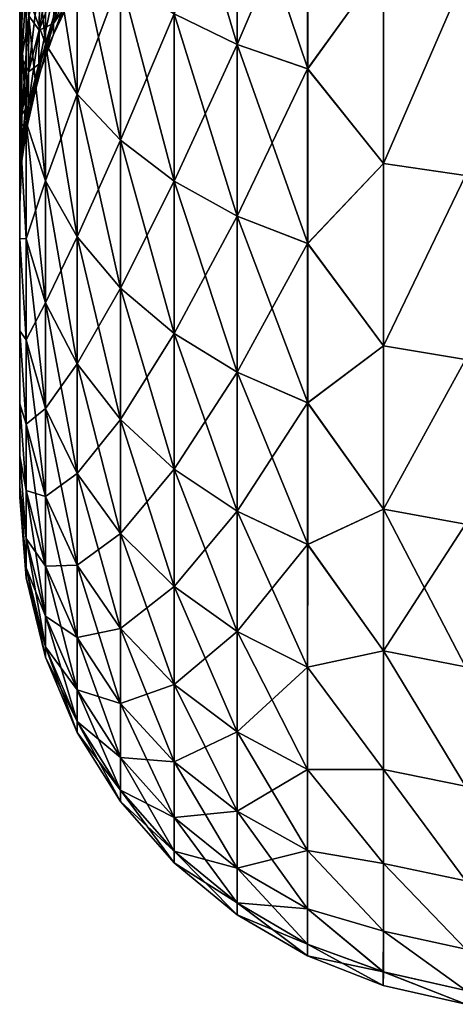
# Model space of a CAD drawing. Header units: metres. Extents: x -2 to 78, y -85 to 85.
# Tile 21 of 256: x 13.05 to 13.247, y -70.99 to -70.545. Entities that reach past the tile are written whole.
import ezdxf

# ---------------------------------------------------------------- set-up
doc = ezdxf.new("R2010")
doc.units = ezdxf.units.M
doc.layers.add('solid_20004802', color=7, linetype='CONTINUOUS')

msp = doc.modelspace()

# ---------------------------------------------------------------- linework, layer by layer
at = {"layer": 'solid_20004802'}
for points in [[(13.148272, -70.556099, -2.766938), (13.119846, -70.542297, -2.747949), (13.119833, -70.460693, -2.800955)], [(13.148258, -70.472458, -2.821274), (13.148272, -70.556099, -2.766938), (13.119833, -70.460693, -2.800955)], [(13.06164, -70.555824, -2.617698), (13.052911, -70.53186, -2.591032), (13.052909, -70.466614, -2.643816)], [(13.061635, -70.487701, -2.672824), (13.06164, -70.555824, -2.617698), (13.052909, -70.466614, -2.643816)], [(13.119838, -70.54229, 2.747942), (13.14826, -70.556091, 2.766931), (13.148247, -70.472458, 2.821267)], [(13.148247, -70.472458, 2.821267), (13.14826, -70.556091, 2.766931), (13.180093, -70.481789, 2.837395)], [(13.148258, -70.472458, -2.821274), (13.180108, -70.481796, -2.837402), (13.18012, -70.567047, -2.782009)], [(13.148258, -70.472458, -2.821274), (13.18012, -70.567047, -2.782009), (13.148272, -70.556099, -2.766938)], [(13.14826, -70.556091, 2.766931), (13.180104, -70.567039, 2.782003), (13.180093, -70.481789, 2.837395)], [(13.180093, -70.481789, 2.837395), (13.180104, -70.567039, 2.782003), (13.214355, -70.519615, 2.830092)], [(13.18012, -70.567047, -2.782009), (13.180108, -70.481796, -2.837402), (13.214343, -70.519585, -2.830107)], [(13.052911, -70.53186, 2.59103), (13.061638, -70.555824, 2.617694), (13.061634, -70.487694, 2.67282)], [(13.061634, -70.487694, 2.67282), (13.061638, -70.555824, 2.617694), (13.075978, -70.50766, 2.700294)], [(13.075988, -70.578522, -2.642955), (13.06164, -70.555824, -2.617698), (13.061635, -70.487701, -2.672824)], [(13.075982, -70.507668, -2.700299), (13.075988, -70.578522, -2.642955), (13.061635, -70.487701, -2.672824)], [(13.066129, -70.506561, -0.67856), (13.059127, -70.524582, -0.684439), (13.05884, -70.549652, -0.595426)], [(13.065625, -70.53138, -0.591476), (13.066129, -70.506561, -0.67856), (13.05884, -70.549652, -0.595426)], [(13.05425, -70.508759, -0.778436), (13.051064, -70.527458, -0.786636), (13.051021, -70.562202, -0.69671)], [(13.054071, -70.543198, -0.69051), (13.05425, -70.508759, -0.778436), (13.051021, -70.562202, -0.69671)], [(13.061638, -70.555824, 2.617694), (13.075984, -70.578522, 2.64295), (13.075978, -70.50766, 2.700294)], [(13.075978, -70.50766, 2.700294), (13.075984, -70.578522, 2.64295), (13.095541, -70.526016, 2.725544)], [(13.095553, -70.599388, -2.666167), (13.075988, -70.578522, -2.642955), (13.075982, -70.507668, -2.700299)], [(13.095547, -70.526016, -2.725551), (13.095553, -70.599388, -2.666167), (13.075982, -70.507668, -2.700299)], [(13.074234, -70.513863, -0.587688), (13.065625, -70.53138, -0.591476), (13.065329, -70.546577, -0.502286)], [(13.073778, -70.528885, -0.500381), (13.074234, -70.513863, -0.587688), (13.065329, -70.546577, -0.502286)], [(13.180104, -70.567039, 2.782003), (13.214358, -70.609871, 2.766082), (13.214355, -70.519615, 2.830092)], [(13.18012, -70.567047, -2.782009), (13.214343, -70.519585, -2.830107), (13.214342, -70.609848, -2.766092)], [(13.214342, -70.609848, -2.766092), (13.214343, -70.519585, -2.830107), (13.251466, -70.524361, -2.837182)], [(13.214355, -70.519615, 2.830092), (13.214358, -70.609871, 2.766082), (13.251467, -70.524361, 2.837182)], [(13.059127, -70.524582, -0.684439), (13.054071, -70.543198, -0.69051), (13.053944, -70.568504, -0.5995)], [(13.05884, -70.549652, -0.595426), (13.059127, -70.524582, -0.684439), (13.053944, -70.568504, -0.5995)], [(13.054071, -70.543198, 0.69051), (13.059126, -70.52459, 0.68444), (13.058839, -70.54966, 0.595426)], [(13.058839, -70.54966, 0.595426), (13.059126, -70.52459, 0.68444), (13.065623, -70.531387, 0.591476)], [(13.214342, -70.609848, -2.766092), (13.251466, -70.524361, -2.837182), (13.251463, -70.615265, -2.77268)], [(13.214358, -70.609871, 2.766082), (13.251463, -70.615265, 2.77268), (13.251467, -70.524361, 2.837182)], [(13.051064, -70.527458, -0.786636), (13.05, -70.531281, -0.827715), (13.05, -70.567123, -0.743488)], [(13.051021, -70.562202, -0.69671), (13.051064, -70.527458, -0.786636), (13.05, -70.567123, -0.743488)], [(13.051064, -70.527458, 0.786636), (13.05, -70.567261, 0.743092), (13.05, -70.531212, 0.827853)], [(13.051064, -70.527458, 0.786636), (13.051021, -70.562202, 0.69671), (13.05, -70.567261, 0.743092)], [(13.054071, -70.543198, 0.69051), (13.051021, -70.562202, 0.69671), (13.051064, -70.527458, 0.786636)], [(13.073778, -70.528885, -0.500381), (13.065329, -70.546577, -0.502286), (13.065251, -70.551659, -0.41195)], [(13.073778, -70.528885, -0.500381), (13.065251, -70.551659, -0.41195), (13.073663, -70.53389, -0.41195)], [(13.065327, -70.546577, 0.502286), (13.073776, -70.528885, 0.500381), (13.071806, -70.537445, 0.41195)], [(13.065327, -70.546577, 0.502286), (13.065623, -70.531387, 0.591476), (13.073776, -70.528885, 0.500381)], [(13.075984, -70.578522, 2.64295), (13.095548, -70.59938, 2.666161), (13.095541, -70.526016, 2.725544)], [(13.095541, -70.526016, 2.725544), (13.095548, -70.59938, 2.666161), (13.119838, -70.54229, 2.747942)], [(13.119854, -70.617889, -2.686755), (13.095553, -70.599388, -2.666167), (13.095547, -70.526016, -2.725551)], [(13.119846, -70.542297, -2.747949), (13.119854, -70.617889, -2.686755), (13.095547, -70.526016, -2.725551)], [(13.05, -70.567261, 0.743092), (13.05, -70.536293, 2.536669), (13.05, -70.531212, 0.827853)], [(13.05, -70.531281, -0.827715), (13.05, -70.536293, -2.536668), (13.05, -70.567123, -0.743488)], [(13.052911, -70.53186, -2.591032), (13.05291, -70.591148, -2.531722), (13.05, -70.536293, -2.536668)], [(13.05, -70.536293, 2.536669), (13.052909, -70.591148, 2.53172), (13.052911, -70.53186, 2.59103)], [(13.052911, -70.53186, 2.59103), (13.052909, -70.591148, 2.53172), (13.061638, -70.555824, 2.617694)], [(13.061637, -70.617752, -2.555751), (13.05291, -70.591148, -2.531722), (13.052911, -70.53186, -2.591032)], [(13.06164, -70.555824, -2.617698), (13.061637, -70.617752, -2.555751), (13.052911, -70.53186, -2.591032)], [(13.065625, -70.53138, -0.591476), (13.05884, -70.549652, -0.595426), (13.05867, -70.56501, -0.50427)], [(13.065329, -70.546577, -0.502286), (13.065625, -70.53138, -0.591476), (13.05867, -70.56501, -0.50427)], [(13.058839, -70.54966, 0.595426), (13.065623, -70.531387, 0.591476), (13.065327, -70.546577, 0.502286)], [(13.071806, -70.537445, 0.41195), (13.073663, -70.53389, -0.41195), (13.065251, -70.551659, -0.41195)], [(13.05291, -70.591148, -2.531722), (13.05, -70.593628, -2.472528), (13.05, -70.536293, -2.536668)], [(13.05, -70.567123, -0.743488), (13.05, -70.536293, -2.536668), (13.05, -70.593628, -2.472528)], [(13.05, -70.536293, 2.536669), (13.05, -70.593628, 2.472529), (13.052909, -70.591148, 2.53172)], [(13.05, -70.567261, 0.743092), (13.05, -70.593628, 2.472529), (13.05, -70.536293, 2.536669)], [(13.06525, -70.551659, 0.41195), (13.071806, -70.537445, 0.41195), (13.065251, -70.551659, -0.41195)], [(13.06525, -70.551659, 0.41195), (13.065327, -70.546577, 0.502286), (13.071806, -70.537445, 0.41195)], [(13.095548, -70.59938, 2.666161), (13.119845, -70.617882, 2.686749), (13.119838, -70.54229, 2.747942)], [(13.119838, -70.54229, 2.747942), (13.119845, -70.617882, 2.686749), (13.14826, -70.556091, 2.766931)], [(13.14828, -70.633575, -2.70421), (13.119854, -70.617889, -2.686755), (13.119846, -70.542297, -2.747949)], [(13.148272, -70.556099, -2.766938), (13.14828, -70.633575, -2.70421), (13.119846, -70.542297, -2.747949)], [(13.054071, -70.543198, -0.69051), (13.051021, -70.562202, -0.69671), (13.050988, -70.587738, -0.603658)], [(13.053944, -70.568504, -0.5995), (13.054071, -70.543198, -0.69051), (13.050988, -70.587738, -0.603658)], [(13.053943, -70.568504, 0.5995), (13.051021, -70.562202, 0.69671), (13.054071, -70.543198, 0.69051)], [(13.053943, -70.568504, 0.5995), (13.054071, -70.543198, 0.69051), (13.058839, -70.54966, 0.595426)], [(13.065329, -70.546577, -0.502286), (13.05867, -70.56501, -0.50427), (13.059784, -70.566475, -0.41195)], [(13.05867, -70.56501, 0.50427), (13.065327, -70.546577, 0.502286), (13.06525, -70.551659, 0.41195)], [(13.05867, -70.56501, 0.50427), (13.058839, -70.54966, 0.595426), (13.065327, -70.546577, 0.502286)], [(13.065251, -70.551659, -0.41195), (13.065329, -70.546577, -0.502286), (13.059784, -70.566475, -0.41195)], [(13.05884, -70.549652, -0.595426), (13.053944, -70.568504, -0.5995), (13.053866, -70.584007, -0.506316)], [(13.05867, -70.56501, -0.50427), (13.05884, -70.549652, -0.595426), (13.053866, -70.584007, -0.506316)], [(13.053943, -70.568504, 0.5995), (13.058839, -70.54966, 0.595426), (13.05867, -70.56501, 0.50427)], [(13.058623, -70.570168, 0.41195), (13.06525, -70.551659, 0.41195), (13.059784, -70.566475, -0.41195)], [(13.05867, -70.56501, 0.50427), (13.06525, -70.551659, 0.41195), (13.058623, -70.570168, 0.41195)], [(13.06525, -70.551659, 0.41195), (13.065251, -70.551659, -0.41195), (13.059784, -70.566475, -0.41195)], [(13.052909, -70.591148, 2.53172), (13.061636, -70.617752, 2.555748), (13.061638, -70.555824, 2.617694)], [(13.061638, -70.555824, 2.617694), (13.061636, -70.617752, 2.555748), (13.075984, -70.578522, 2.64295)], [(13.075985, -70.642952, -2.578509), (13.061637, -70.617752, -2.555751), (13.06164, -70.555824, -2.617698)], [(13.075988, -70.578522, -2.642955), (13.075985, -70.642952, -2.578509), (13.06164, -70.555824, -2.617698)], [(13.119845, -70.617882, 2.686749), (13.148268, -70.633568, 2.704203), (13.14826, -70.556091, 2.766931)], [(13.14826, -70.556091, 2.766931), (13.148268, -70.633568, 2.704203), (13.180104, -70.567039, 2.782003)], [(13.148272, -70.556099, -2.766938), (13.18012, -70.567047, -2.782009), (13.180127, -70.646027, -2.718062)], [(13.148272, -70.556099, -2.766938), (13.180127, -70.646027, -2.718062), (13.14828, -70.633575, -2.70421)], [(13.051021, -70.562202, -0.69671), (13.05, -70.567123, -0.743488), (13.05, -70.59446, -0.659559)], [(13.050988, -70.587738, -0.603658), (13.051021, -70.562202, -0.69671), (13.05, -70.59446, -0.659559)], [(13.051021, -70.562202, 0.69671), (13.05, -70.594658, 0.658867), (13.05, -70.567261, 0.743092)], [(13.051021, -70.562202, 0.69671), (13.050988, -70.587738, 0.603658), (13.05, -70.594658, 0.658867)], [(13.053943, -70.568504, 0.5995), (13.050988, -70.587738, 0.603658), (13.051021, -70.562202, 0.69671)], [(13.05867, -70.56501, -0.50427), (13.053866, -70.584007, -0.506316), (13.053845, -70.589233, -0.41195)], [(13.05867, -70.56501, -0.50427), (13.053845, -70.589233, -0.41195), (13.059784, -70.566475, -0.41195)], [(13.053866, -70.584015, 0.506316), (13.05867, -70.56501, 0.50427), (13.058623, -70.570168, 0.41195)], [(13.053866, -70.584015, 0.506316), (13.053943, -70.568504, 0.5995), (13.05867, -70.56501, 0.50427)], [(13.05, -70.567123, -0.743488), (13.05, -70.593628, -2.472528), (13.05, -70.59446, -0.659559)], [(13.05, -70.594658, 0.658867), (13.05, -70.593628, 2.472529), (13.05, -70.567261, 0.743092)], [(13.053944, -70.568504, -0.5995), (13.050988, -70.587738, -0.603658), (13.050968, -70.603394, -0.508403)], [(13.053866, -70.584007, -0.506316), (13.053944, -70.568504, -0.5995), (13.050968, -70.603394, -0.508403)], [(13.053866, -70.584015, 0.506316), (13.050988, -70.587738, 0.603658), (13.053943, -70.568504, 0.5995)], [(13.058623, -70.570168, 0.41195), (13.059784, -70.566475, -0.41195), (13.053845, -70.589233, -0.41195)], [(13.148268, -70.633568, 2.704203), (13.180112, -70.646019, 2.718056), (13.180104, -70.567039, 2.782003)], [(13.180104, -70.567039, 2.782003), (13.180112, -70.646019, 2.718056), (13.214358, -70.609871, 2.766082)], [(13.180127, -70.646027, -2.718062), (13.18012, -70.567047, -2.782009), (13.214342, -70.609848, -2.766092)], [(13.052458, -70.597008, 0.41195), (13.058623, -70.570168, 0.41195), (13.053845, -70.589233, -0.41195)], [(13.053866, -70.584015, 0.506316), (13.058623, -70.570168, 0.41195), (13.052458, -70.597008, 0.41195)], [(13.061636, -70.617752, 2.555748), (13.075981, -70.642944, 2.578505), (13.075984, -70.578522, 2.64295)], [(13.075984, -70.578522, 2.64295), (13.075981, -70.642944, 2.578505), (13.095548, -70.59938, 2.666161)], [(13.095551, -70.666107, -2.599426), (13.075985, -70.642952, -2.578509), (13.075988, -70.578522, -2.642955)], [(13.095553, -70.599388, -2.666167), (13.095551, -70.666107, -2.599426), (13.075988, -70.578522, -2.642955)], [(13.053866, -70.584007, -0.506316), (13.050968, -70.603394, -0.508403), (13.050961, -70.608673, -0.41195)], [(13.053866, -70.584007, -0.506316), (13.050961, -70.608673, -0.41195), (13.053845, -70.589233, -0.41195)], [(13.053866, -70.584015, 0.506316), (13.050968, -70.603394, 0.508403), (13.050988, -70.587738, 0.603658)], [(13.053866, -70.584015, 0.506316), (13.052458, -70.597008, 0.41195), (13.050968, -70.603394, 0.508403)], [(13.050988, -70.587738, -0.603658), (13.05, -70.59446, -0.659559), (13.05, -70.613426, -0.576044)], [(13.050968, -70.603394, -0.508403), (13.050988, -70.587738, -0.603658), (13.05, -70.613426, -0.576044)], [(13.050988, -70.587738, 0.603658), (13.05, -70.613548, 0.575306), (13.05, -70.594658, 0.658867)], [(13.050988, -70.587738, 0.603658), (13.050968, -70.603394, 0.508403), (13.05, -70.613548, 0.575306)], [(13.05291, -70.591148, -2.531722), (13.052905, -70.64386, -2.46652), (13.05, -70.593628, -2.472528)], [(13.05, -70.593628, 2.472529), (13.052905, -70.64386, 2.466519), (13.052909, -70.591148, 2.53172)], [(13.052458, -70.597008, 0.41195), (13.053845, -70.589233, -0.41195), (13.050961, -70.608673, -0.41195)], [(13.061628, -70.672829, -2.487641), (13.052905, -70.64386, -2.46652), (13.05291, -70.591148, -2.531722)], [(13.052909, -70.591148, 2.53172), (13.052905, -70.64386, 2.466519), (13.061636, -70.617752, 2.555748)], [(13.061637, -70.617752, -2.555751), (13.061628, -70.672829, -2.487641), (13.05291, -70.591148, -2.531722)], [(13.052905, -70.64386, -2.46652), (13.05, -70.643669, -2.401901), (13.05, -70.593628, -2.472528)], [(13.05, -70.59446, -0.659559), (13.05, -70.593628, -2.472528), (13.05, -70.643669, -2.401901)], [(13.05, -70.593628, 2.472529), (13.05, -70.643669, 2.401902), (13.052905, -70.64386, 2.466519)], [(13.05, -70.628258, 0.41195), (13.05, -70.643669, 2.401902), (13.05, -70.593628, 2.472529)], [(13.05, -70.613548, 0.575306), (13.05, -70.593628, 2.472529), (13.05, -70.594658, 0.658867)], [(13.05, -70.624802, 0.493036), (13.05, -70.593628, 2.472529), (13.05, -70.613548, 0.575306)], [(13.05, -70.628258, 0.41195), (13.05, -70.593628, 2.472529), (13.05, -70.624802, 0.493036)], [(13.05, -70.59446, -0.659559), (13.05, -70.643669, -2.401901), (13.05, -70.613426, -0.576044)], [(13.052458, -70.597008, 0.41195), (13.050961, -70.608673, -0.41195), (13.050961, -70.608673, 0.41195)], [(13.052458, -70.597008, 0.41195), (13.050961, -70.608673, 0.41195), (13.050968, -70.603394, 0.508403)], [(13.075981, -70.642944, 2.578505), (13.095545, -70.6661, 2.599421), (13.095548, -70.59938, 2.666161)], [(13.095548, -70.59938, 2.666161), (13.095545, -70.6661, 2.599421), (13.119845, -70.617882, 2.686749)], [(13.119851, -70.686646, -2.617978), (13.095551, -70.666107, -2.599426), (13.095553, -70.599388, -2.666167)], [(13.119854, -70.617889, -2.686755), (13.119851, -70.686646, -2.617978), (13.095553, -70.599388, -2.666167)], [(13.050968, -70.603394, -0.508403), (13.05, -70.624725, -0.493541), (13.05, -70.628258, -0.41195)], [(13.050961, -70.608673, -0.41195), (13.050968, -70.603394, -0.508403), (13.05, -70.628258, -0.41195)], [(13.050968, -70.603394, -0.508403), (13.05, -70.613426, -0.576044), (13.05, -70.624725, -0.493541)], [(13.050968, -70.603394, 0.508403), (13.05, -70.624802, 0.493036), (13.05, -70.613548, 0.575306)], [(13.050968, -70.603394, 0.508403), (13.050961, -70.608673, 0.41195), (13.05, -70.624802, 0.493036)], [(13.050961, -70.608673, 0.41195), (13.050961, -70.608673, -0.41195), (13.05, -70.628258, -0.41195)], [(13.050961, -70.608673, 0.41195), (13.05, -70.628258, -0.41195), (13.05, -70.628258, 0.41195)], [(13.050961, -70.608673, 0.41195), (13.05, -70.628258, 0.41195), (13.05, -70.624802, 0.493036)], [(13.05, -70.613426, -0.576044), (13.05, -70.643669, -2.401901), (13.05, -70.624725, -0.493541)], [(13.180112, -70.646019, 2.718056), (13.214362, -70.692268, 2.692465), (13.214358, -70.609871, 2.766082)], [(13.180127, -70.646027, -2.718062), (13.214342, -70.609848, -2.766092), (13.214345, -70.692253, -2.692471)], [(13.214345, -70.692253, -2.692471), (13.214342, -70.609848, -2.766092), (13.251463, -70.615265, -2.77268)], [(13.214358, -70.609871, 2.766082), (13.214362, -70.692268, 2.692465), (13.251463, -70.615265, 2.77268)], [(13.052905, -70.64386, 2.466519), (13.061627, -70.672821, 2.487638), (13.061636, -70.617752, 2.555748)], [(13.061636, -70.617752, 2.555748), (13.061627, -70.672821, 2.487638), (13.075981, -70.642944, 2.578505)], [(13.075973, -70.700264, -2.507646), (13.061628, -70.672829, -2.487641), (13.061637, -70.617752, -2.555751)], [(13.075985, -70.642952, -2.578509), (13.075973, -70.700264, -2.507646), (13.061637, -70.617752, -2.555751)], [(13.095545, -70.6661, 2.599421), (13.119843, -70.686638, 2.617972), (13.119845, -70.617882, 2.686749)], [(13.119845, -70.617882, 2.686749), (13.119843, -70.686638, 2.617972), (13.148268, -70.633568, 2.704203)], [(13.148278, -70.704063, -2.633705), (13.119851, -70.686646, -2.617978), (13.119854, -70.617889, -2.686755)], [(13.14828, -70.633575, -2.70421), (13.148278, -70.704063, -2.633705), (13.119854, -70.617889, -2.686755)], [(13.214345, -70.692253, -2.692471), (13.251463, -70.615265, -2.77268), (13.251463, -70.69838, -2.698406)], [(13.214362, -70.692268, 2.692465), (13.251464, -70.69838, 2.698406), (13.251463, -70.615265, 2.77268)], [(13.05, -70.624725, -0.493541), (13.05, -70.643669, -2.401901), (13.05, -70.628258, -0.41195)], [(13.05, -70.628258, 0.41195), (13.05, -70.628258, -0.41195), (13.05, -70.643669, -2.401901)], [(13.05, -70.628258, 0.41195), (13.05, -70.643669, -2.401901), (13.05, -70.643669, 2.401902)], [(13.119843, -70.686638, 2.617972), (13.148266, -70.704056, 2.633699), (13.148268, -70.633568, 2.704203)], [(13.148268, -70.633568, 2.704203), (13.148266, -70.704056, 2.633699), (13.180112, -70.646019, 2.718056)], [(13.14828, -70.633575, -2.70421), (13.180126, -70.71788, -2.646187), (13.148278, -70.704063, -2.633705)], [(13.14828, -70.633575, -2.70421), (13.180127, -70.646027, -2.718062), (13.180126, -70.71788, -2.646187)], [(13.052899, -70.689491, -2.396157), (13.05, -70.685379, -2.326023), (13.05, -70.643669, -2.401901)], [(13.05, -70.643669, 2.401902), (13.05, -70.643669, -2.401901), (13.05, -70.685379, -2.326023)], [(13.052905, -70.64386, -2.46652), (13.052899, -70.689491, -2.396157), (13.05, -70.643669, -2.401901)], [(13.05, -70.643669, 2.401902), (13.05, -70.685379, -2.326023), (13.05, -70.685379, 2.326025)], [(13.05, -70.643669, 2.401902), (13.052898, -70.689491, 2.396156), (13.052905, -70.64386, 2.466519)], [(13.05, -70.643669, 2.401902), (13.05, -70.685379, 2.326025), (13.052898, -70.689491, 2.396156)], [(13.052905, -70.64386, 2.466519), (13.052898, -70.689491, 2.396156), (13.061627, -70.672821, 2.487638)], [(13.061618, -70.720512, -2.414132), (13.052899, -70.689491, -2.396157), (13.052905, -70.64386, -2.46652)], [(13.061628, -70.672829, -2.487641), (13.061618, -70.720512, -2.414132), (13.052905, -70.64386, -2.46652)], [(13.061627, -70.672821, 2.487638), (13.07597, -70.700256, 2.507642), (13.075981, -70.642944, 2.578505)], [(13.075981, -70.642944, 2.578505), (13.07597, -70.700256, 2.507642), (13.095545, -70.6661, 2.599421)], [(13.095537, -70.725479, -2.526032), (13.075973, -70.700264, -2.507646), (13.075985, -70.642952, -2.578509)], [(13.095551, -70.666107, -2.599426), (13.095537, -70.725479, -2.526032), (13.075985, -70.642952, -2.578509)], [(13.148266, -70.704056, 2.633699), (13.180111, -70.717873, 2.646182), (13.180112, -70.646019, 2.718056)], [(13.180112, -70.646019, 2.718056), (13.180111, -70.717873, 2.646182), (13.214362, -70.692268, 2.692465)], [(13.180126, -70.71788, -2.646187), (13.180127, -70.646027, -2.718062), (13.214345, -70.692253, -2.692471)], [(13.07597, -70.700256, 2.507642), (13.095531, -70.725471, 2.526028), (13.095545, -70.6661, 2.599421)], [(13.095545, -70.6661, 2.599421), (13.095531, -70.725471, 2.526028), (13.119843, -70.686638, 2.617972)], [(13.119838, -70.747849, -2.542341), (13.095537, -70.725479, -2.526032), (13.095551, -70.666107, -2.599426)], [(13.119851, -70.686646, -2.617978), (13.119838, -70.747849, -2.542341), (13.095551, -70.666107, -2.599426)], [(13.052898, -70.689491, 2.396156), (13.061616, -70.720512, 2.41413), (13.061627, -70.672821, 2.487638)], [(13.061627, -70.672821, 2.487638), (13.061616, -70.720512, 2.41413), (13.07597, -70.700256, 2.507642)], [(13.075958, -70.749901, -2.431159), (13.061618, -70.720512, -2.414132), (13.061628, -70.672829, -2.487641)], [(13.075973, -70.700264, -2.507646), (13.075958, -70.749901, -2.431159), (13.061628, -70.672829, -2.487641)], [(13.052895, -70.727554, -2.321368), (13.05, -70.718323, -2.245911), (13.05, -70.685379, -2.326023)], [(13.05, -70.685379, 2.326025), (13.05, -70.685379, -2.326023), (13.05, -70.718323, -2.245911)], [(13.052899, -70.689491, -2.396157), (13.052895, -70.727554, -2.321368), (13.05, -70.685379, -2.326023)], [(13.05, -70.685379, 2.326025), (13.05, -70.718323, -2.245911), (13.05, -70.718323, 2.245913)], [(13.05, -70.685379, 2.326025), (13.052895, -70.727554, 2.321366), (13.052898, -70.689491, 2.396156)], [(13.05, -70.685379, 2.326025), (13.05, -70.718323, 2.245913), (13.052895, -70.727554, 2.321366)], [(13.061609, -70.7603, -2.335993), (13.052895, -70.727554, -2.321368), (13.052899, -70.689491, -2.396157)], [(13.052898, -70.689491, 2.396156), (13.052895, -70.727554, 2.321366), (13.061616, -70.720512, 2.41413)], [(13.061618, -70.720512, -2.414132), (13.061609, -70.7603, -2.335993), (13.052899, -70.689491, -2.396157)], [(13.095531, -70.725471, 2.526028), (13.119829, -70.747841, 2.542336), (13.119843, -70.686638, 2.617972)], [(13.119843, -70.686638, 2.617972), (13.119829, -70.747841, 2.542336), (13.148266, -70.704056, 2.633699)], [(13.148266, -70.766808, -2.556166), (13.119838, -70.747849, -2.542341), (13.119851, -70.686646, -2.617978)], [(13.148278, -70.704063, -2.633705), (13.148266, -70.766808, -2.556166), (13.119851, -70.686646, -2.617978)], [(13.180111, -70.717873, 2.646182), (13.214354, -70.765907, 2.610081), (13.214362, -70.692268, 2.692465)], [(13.180126, -70.71788, -2.646187), (13.214345, -70.692253, -2.692471), (13.21434, -70.7659, -2.610085)], [(13.21434, -70.7659, -2.610085), (13.214345, -70.692253, -2.692471), (13.251463, -70.69838, -2.698406)], [(13.214362, -70.692268, 2.692465), (13.214354, -70.765907, 2.610081), (13.251464, -70.69838, 2.698406)], [(13.21434, -70.7659, -2.610085), (13.251463, -70.69838, -2.698406), (13.251468, -70.772652, -2.615294)], [(13.214354, -70.765907, 2.610081), (13.251468, -70.772652, 2.615294), (13.251464, -70.69838, 2.698406)], [(13.061616, -70.720512, 2.41413), (13.075954, -70.749893, 2.431156), (13.07597, -70.700256, 2.507642)], [(13.07597, -70.700256, 2.507642), (13.075954, -70.749893, 2.431156), (13.095531, -70.725471, 2.526028)], [(13.09552, -70.776909, -2.446809), (13.075958, -70.749901, -2.431159), (13.075973, -70.700264, -2.507646)], [(13.095537, -70.725479, -2.526032), (13.09552, -70.776909, -2.446809), (13.075973, -70.700264, -2.507646)], [(13.119829, -70.747841, 2.542336), (13.148253, -70.7668, 2.556162), (13.148266, -70.704056, 2.633699)], [(13.148266, -70.704056, 2.633699), (13.148253, -70.7668, 2.556162), (13.180111, -70.717873, 2.646182)], [(13.148278, -70.704063, -2.633705), (13.180118, -70.78186, -2.56714), (13.148266, -70.766808, -2.556166)], [(13.148278, -70.704063, -2.633705), (13.180126, -70.71788, -2.646187), (13.180118, -70.78186, -2.56714)], [(13.052894, -70.757576, -2.242909), (13.05, -70.741837, -2.162901), (13.05, -70.718323, -2.245911)], [(13.05, -70.718323, 2.245913), (13.05, -70.718323, -2.245911), (13.05, -70.741837, -2.162901)], [(13.052895, -70.727554, -2.321368), (13.052894, -70.757576, -2.242909), (13.05, -70.718323, -2.245911)], [(13.05, -70.718323, 2.245913), (13.05, -70.741837, -2.162901), (13.05, -70.741837, 2.162902)], [(13.05, -70.718323, 2.245913), (13.052894, -70.757576, 2.242909), (13.052895, -70.727554, 2.321366)], [(13.05, -70.718323, 2.245913), (13.05, -70.741837, 2.162902), (13.052894, -70.757576, 2.242909)], [(13.052895, -70.727554, 2.321366), (13.061607, -70.760292, 2.335991), (13.061616, -70.720512, 2.41413)], [(13.061616, -70.720512, 2.41413), (13.061607, -70.760292, 2.335991), (13.075954, -70.749893, 2.431156)], [(13.075946, -70.791313, -2.349849), (13.061609, -70.7603, -2.335993), (13.061618, -70.720512, -2.414132)], [(13.075958, -70.749901, -2.431159), (13.075946, -70.791313, -2.349849), (13.061618, -70.720512, -2.414132)], [(13.148253, -70.7668, 2.556162), (13.180102, -70.781853, 2.567136), (13.180111, -70.717873, 2.646182)], [(13.180111, -70.717873, 2.646182), (13.180102, -70.781853, 2.567136), (13.214354, -70.765907, 2.610081)], [(13.180118, -70.78186, -2.56714), (13.180126, -70.71788, -2.646187), (13.21434, -70.7659, -2.610085)], [(13.061606, -70.791672, -2.254017), (13.052894, -70.757576, -2.242909), (13.052895, -70.727554, -2.321368)], [(13.052895, -70.727554, 2.321366), (13.052894, -70.757576, 2.242909), (13.061607, -70.760292, 2.335991)], [(13.061609, -70.7603, -2.335993), (13.061606, -70.791672, -2.254017), (13.052895, -70.727554, -2.321368)], [(13.075954, -70.749893, 2.431156), (13.095513, -70.776901, 2.446805), (13.095531, -70.725471, 2.526028)], [(13.095531, -70.725471, 2.526028), (13.095513, -70.776901, 2.446805), (13.119829, -70.747841, 2.542336)], [(13.11982, -70.800873, -2.460691), (13.09552, -70.776909, -2.446809), (13.095537, -70.725479, -2.526032)], [(13.119838, -70.747849, -2.542341), (13.11982, -70.800873, -2.460691), (13.095537, -70.725479, -2.526032)], [(13.052896, -70.779274, -2.16174), (13.05, -70.75592, -2.079246), (13.05, -70.741837, -2.162901)], [(13.05, -70.741837, 2.162902), (13.05, -70.741837, -2.162901), (13.05, -70.75592, -2.079246)], [(13.052894, -70.757576, -2.242909), (13.052896, -70.779274, -2.16174), (13.05, -70.741837, -2.162901)], [(13.05, -70.741837, 2.162902), (13.05, -70.75592, -2.079246), (13.05, -70.75592, 2.079246)], [(13.05, -70.741837, 2.162902), (13.052896, -70.779266, 2.16174), (13.052894, -70.757576, 2.242909)], [(13.05, -70.741837, 2.162902), (13.05, -70.75592, 2.079246), (13.052896, -70.779266, 2.16174)], [(13.061607, -70.760292, 2.335991), (13.075942, -70.791306, 2.349846), (13.075954, -70.749893, 2.431156)], [(13.075954, -70.749893, 2.431156), (13.075942, -70.791306, 2.349846), (13.095513, -70.776901, 2.446805)], [(13.095505, -70.819824, -2.362584), (13.075946, -70.791313, -2.349849), (13.075958, -70.749901, -2.431159)], [(13.09552, -70.776909, -2.446809), (13.095505, -70.819824, -2.362584), (13.075958, -70.749901, -2.431159)], [(13.095513, -70.776901, 2.446805), (13.119811, -70.800865, 2.460687), (13.119829, -70.747841, 2.542336)], [(13.119829, -70.747841, 2.542336), (13.119811, -70.800865, 2.460687), (13.148253, -70.7668, 2.556162)], [(13.14825, -70.82119, -2.472461), (13.11982, -70.800873, -2.460691), (13.119838, -70.747849, -2.542341)], [(13.148266, -70.766808, -2.556166), (13.14825, -70.82119, -2.472461), (13.119838, -70.747849, -2.542341)], [(13.052899, -70.796974, -1.995504), (13.05, -70.760574, -1.995272), (13.05, -70.75592, -2.079246)], [(13.05, -70.75592, 2.079246), (13.05, -70.75592, -2.079246), (13.05, -70.760574, -1.995272)], [(13.052902, -70.792458, -2.078918), (13.052899, -70.796974, -1.995504), (13.05, -70.75592, -2.079246)], [(13.052896, -70.779274, -2.16174), (13.052902, -70.792458, -2.078918), (13.05, -70.75592, -2.079246)], [(13.05, -70.75592, 2.079246), (13.05, -70.760574, -1.995272), (13.05, -70.760574, 1.995272)], [(13.05, -70.75592, 2.079246), (13.052901, -70.792458, 2.078918), (13.052896, -70.779266, 2.16174)], [(13.05, -70.75592, 2.079246), (13.05, -70.760574, 1.995272), (13.052901, -70.792458, 2.078918)], [(13.05, -70.760574, 1.995272), (13.05, -70.760574, -1.995272), (13.052899, -70.796974, -1.995504)], [(13.05, -70.760574, 1.995272), (13.052899, -70.796974, -1.995504), (13.052898, -70.796974, 1.995504)], [(13.05, -70.760574, 1.995272), (13.052898, -70.796974, 1.995504), (13.052901, -70.792458, 2.078918)], [(13.061611, -70.814339, -2.169204), (13.052896, -70.779274, -2.16174), (13.052894, -70.757576, -2.242909)], [(13.061606, -70.791672, -2.254017), (13.061611, -70.814339, -2.169204), (13.052894, -70.757576, -2.242909)], [(13.052894, -70.757576, 2.242909), (13.061605, -70.791664, 2.254015), (13.061607, -70.760292, 2.335991)], [(13.052894, -70.757576, 2.242909), (13.052896, -70.779266, 2.16174), (13.061605, -70.791664, 2.254015)], [(13.061607, -70.760292, 2.335991), (13.061605, -70.791664, 2.254015), (13.075942, -70.791306, 2.349846)], [(13.075942, -70.823967, -2.264539), (13.061606, -70.791672, -2.254017), (13.061609, -70.7603, -2.335993)], [(13.075946, -70.791313, -2.349849), (13.075942, -70.823967, -2.264539), (13.061609, -70.7603, -2.335993)], [(13.119811, -70.800865, 2.460687), (13.148237, -70.821182, 2.472457), (13.148253, -70.7668, 2.556162)], [(13.148253, -70.7668, 2.556162), (13.148237, -70.821182, 2.472457), (13.180102, -70.781853, 2.567136)], [(13.148266, -70.766808, -2.556166), (13.180105, -70.837311, -2.481803), (13.14825, -70.82119, -2.472461)], [(13.148266, -70.766808, -2.556166), (13.180118, -70.78186, -2.56714), (13.180105, -70.837311, -2.481803)], [(13.180102, -70.781853, 2.567136), (13.214349, -70.829941, 2.519841), (13.214354, -70.765907, 2.610081)], [(13.180118, -70.78186, -2.56714), (13.21434, -70.7659, -2.610085), (13.214342, -70.829941, -2.51984)], [(13.21434, -70.7659, -2.610085), (13.251468, -70.772652, -2.615294), (13.251477, -70.837158, -2.524389)], [(13.214342, -70.829941, -2.51984), (13.21434, -70.7659, -2.610085), (13.251477, -70.837158, -2.524389)], [(13.214354, -70.765907, 2.610081), (13.214349, -70.829941, 2.519841), (13.251468, -70.772652, 2.615294)], [(13.214349, -70.829941, 2.519841), (13.251477, -70.837158, 2.524389), (13.251468, -70.772652, 2.615294)], [(13.075942, -70.791306, 2.349846), (13.095499, -70.819817, 2.362581), (13.095513, -70.776901, 2.446805)], [(13.095513, -70.776901, 2.446805), (13.095499, -70.819817, 2.362581), (13.119811, -70.800865, 2.460687)], [(13.119803, -70.845116, -2.373882), (13.095505, -70.819824, -2.362584), (13.09552, -70.776909, -2.446809)], [(13.11982, -70.800873, -2.460691), (13.119803, -70.845116, -2.373882), (13.09552, -70.776909, -2.446809)], [(13.052896, -70.779266, 2.16174), (13.061609, -70.814331, 2.169203), (13.061605, -70.791664, 2.254015)], [(13.052896, -70.779266, 2.16174), (13.052901, -70.792458, 2.078918), (13.061609, -70.814331, 2.169203)], [(13.061621, -70.82811, -2.082663), (13.052902, -70.792458, -2.078918), (13.052896, -70.779274, -2.16174)], [(13.061611, -70.814339, -2.169204), (13.061621, -70.82811, -2.082663), (13.052896, -70.779274, -2.16174)], [(13.148237, -70.821182, 2.472457), (13.18009, -70.837303, 2.4818), (13.180102, -70.781853, 2.567136)], [(13.180102, -70.781853, 2.567136), (13.18009, -70.837303, 2.4818), (13.214349, -70.829941, 2.519841)], [(13.180105, -70.837311, -2.481803), (13.180118, -70.78186, -2.56714), (13.214342, -70.829941, -2.51984)], [(13.061605, -70.791664, 2.254015), (13.075938, -70.823959, 2.264537), (13.075942, -70.791306, 2.349846)], [(13.061605, -70.791664, 2.254015), (13.061609, -70.814331, 2.169203), (13.075938, -70.823959, 2.264537)], [(13.075947, -70.847557, -2.176274), (13.061611, -70.814339, -2.169204), (13.061606, -70.791672, -2.254017)], [(13.075942, -70.823967, -2.264539), (13.075947, -70.847557, -2.176274), (13.061606, -70.791672, -2.254017)], [(13.075942, -70.791306, 2.349846), (13.075938, -70.823959, 2.264537), (13.095499, -70.819817, 2.362581)], [(13.0955, -70.853661, -2.274211), (13.075942, -70.823967, -2.264539), (13.075946, -70.791313, -2.349849)], [(13.095505, -70.819824, -2.362584), (13.0955, -70.853661, -2.274211), (13.075946, -70.791313, -2.349849)], [(13.052901, -70.792458, 2.078918), (13.052898, -70.796974, 1.995504), (13.061619, -70.828102, 2.082663)], [(13.061629, -70.832779, -1.995504), (13.052899, -70.796974, -1.995504), (13.052902, -70.792458, -2.078918)], [(13.052901, -70.792458, 2.078918), (13.061619, -70.828102, 2.082663), (13.061609, -70.814331, 2.169203)], [(13.061621, -70.82811, -2.082663), (13.061629, -70.832779, -1.995504), (13.052902, -70.792458, -2.078918)], [(13.052898, -70.796974, 1.995504), (13.052899, -70.796974, -1.995504), (13.061627, -70.832779, 1.995504)], [(13.052898, -70.796974, 1.995504), (13.061627, -70.832779, 1.995504), (13.061619, -70.828102, 2.082663)], [(13.061627, -70.832779, 1.995504), (13.052899, -70.796974, -1.995504), (13.061629, -70.832779, -1.995504)], [(13.095499, -70.819817, 2.362581), (13.119795, -70.845108, 2.373878), (13.119811, -70.800865, 2.460687)], [(13.119811, -70.800865, 2.460687), (13.119795, -70.845108, 2.373878), (13.148237, -70.821182, 2.472457)], [(13.148234, -70.866562, -2.383461), (13.119803, -70.845116, -2.373882), (13.11982, -70.800873, -2.460691)], [(13.14825, -70.82119, -2.472461), (13.148234, -70.866562, -2.383461), (13.11982, -70.800873, -2.460691)], [(13.061609, -70.814331, 2.169203), (13.075944, -70.847549, 2.176273), (13.075938, -70.823959, 2.264537)], [(13.061609, -70.814331, 2.169203), (13.061619, -70.828102, 2.082663), (13.075944, -70.847549, 2.176273)], [(13.075958, -70.861877, -2.08621), (13.061621, -70.82811, -2.082663), (13.061611, -70.814339, -2.169204)], [(13.075947, -70.847557, -2.176274), (13.075958, -70.861877, -2.08621), (13.061611, -70.814339, -2.169204)], [(13.075938, -70.823959, 2.264537), (13.095494, -70.853653, 2.274209), (13.095499, -70.819817, 2.362581)], [(13.095499, -70.819817, 2.362581), (13.095494, -70.853653, 2.274209), (13.119795, -70.845108, 2.373878)], [(13.119797, -70.879997, -2.282792), (13.0955, -70.853661, -2.274211), (13.095505, -70.819824, -2.362584)], [(13.119803, -70.845116, -2.373882), (13.119797, -70.879997, -2.282792), (13.095505, -70.819824, -2.362584)], [(13.119795, -70.845108, 2.373878), (13.148222, -70.866554, 2.383458), (13.148237, -70.821182, 2.472457)], [(13.148237, -70.821182, 2.472457), (13.148222, -70.866554, 2.383458), (13.18009, -70.837303, 2.4818)], [(13.14825, -70.82119, -2.472461), (13.180093, -70.883583, -2.391066), (13.148234, -70.866562, -2.383461)], [(13.14825, -70.82119, -2.472461), (13.180105, -70.837311, -2.481803), (13.180093, -70.883583, -2.391066)], [(13.075938, -70.823959, 2.264537), (13.075944, -70.847549, 2.176273), (13.095494, -70.853653, 2.274209)], [(13.095504, -70.87809, -2.182774), (13.075947, -70.847557, -2.176274), (13.075942, -70.823967, -2.264539)], [(13.0955, -70.853661, -2.274211), (13.095504, -70.87809, -2.182774), (13.075942, -70.823967, -2.264539)], [(13.061619, -70.828102, 2.082663), (13.075955, -70.86187, 2.08621), (13.075944, -70.847549, 2.176273)], [(13.061619, -70.828102, 2.082663), (13.061627, -70.832779, 1.995504), (13.075955, -70.86187, 2.08621)], [(13.075973, -70.866745, -1.995504), (13.061629, -70.832779, -1.995504), (13.061621, -70.82811, -2.082663)], [(13.075958, -70.861877, -2.08621), (13.075973, -70.866745, -1.995504), (13.061621, -70.82811, -2.082663)], [(13.18009, -70.837303, 2.4818), (13.214343, -70.88353, 2.422824), (13.214349, -70.829941, 2.519841)], [(13.180105, -70.837311, -2.481803), (13.214342, -70.829941, -2.51984), (13.214345, -70.883537, -2.422814)], [(13.214342, -70.829941, -2.51984), (13.251477, -70.837158, -2.524389), (13.25149, -70.891075, -2.426834)], [(13.214345, -70.883537, -2.422814), (13.214342, -70.829941, -2.51984), (13.25149, -70.891075, -2.426834)], [(13.214349, -70.829941, 2.519841), (13.214343, -70.88353, 2.422824), (13.25149, -70.891075, 2.426834)], [(13.214349, -70.829941, 2.519841), (13.25149, -70.891075, 2.426834), (13.251477, -70.837158, 2.524389)], [(13.061627, -70.832779, 1.995504), (13.061629, -70.832779, -1.995504), (13.075969, -70.866737, 1.995504)], [(13.061627, -70.832779, 1.995504), (13.075969, -70.866737, 1.995504), (13.075955, -70.86187, 2.08621)], [(13.075969, -70.866737, 1.995504), (13.061629, -70.832779, -1.995504), (13.075973, -70.866745, -1.995504)], [(13.148222, -70.866554, 2.383458), (13.180077, -70.883575, 2.391063), (13.18009, -70.837303, 2.4818)], [(13.18009, -70.837303, 2.4818), (13.180077, -70.883575, 2.391063), (13.214343, -70.88353, 2.422824)], [(13.180093, -70.883583, -2.391066), (13.180105, -70.837311, -2.481803), (13.214345, -70.883537, -2.422814)], [(13.095494, -70.853653, 2.274209), (13.119788, -70.87999, 2.282789), (13.119795, -70.845108, 2.373878)], [(13.119795, -70.845108, 2.373878), (13.119788, -70.87999, 2.282789), (13.148222, -70.866554, 2.383458)], [(13.148226, -70.902328, -2.290068), (13.119797, -70.879997, -2.282792), (13.119803, -70.845116, -2.373882)], [(13.148234, -70.866562, -2.383461), (13.148226, -70.902328, -2.290068), (13.119803, -70.845116, -2.373882)], [(13.075944, -70.847549, 2.176273), (13.095498, -70.878082, 2.182772), (13.095494, -70.853653, 2.274209)], [(13.075944, -70.847549, 2.176273), (13.075955, -70.86187, 2.08621), (13.095498, -70.878082, 2.182772)], [(13.095515, -70.892921, -2.089471), (13.075958, -70.861877, -2.08621), (13.075947, -70.847557, -2.176274)], [(13.095504, -70.87809, -2.182774), (13.095515, -70.892921, -2.089471), (13.075947, -70.847557, -2.176274)], [(13.095494, -70.853653, 2.274209), (13.095498, -70.878082, 2.182772), (13.119788, -70.87999, 2.282789)], [(13.119799, -70.905174, -2.18854), (13.095504, -70.87809, -2.182774), (13.0955, -70.853661, -2.274211)], [(13.119797, -70.879997, -2.282792), (13.119799, -70.905174, -2.18854), (13.0955, -70.853661, -2.274211)], [(13.075955, -70.86187, 2.08621), (13.09551, -70.892914, 2.08947), (13.095498, -70.878082, 2.182772)], [(13.075955, -70.86187, 2.08621), (13.075969, -70.866737, 1.995504), (13.09551, -70.892914, 2.08947)], [(13.095531, -70.897942, -1.995504), (13.075973, -70.866745, -1.995504), (13.075958, -70.861877, -2.08621)], [(13.095515, -70.892921, -2.089471), (13.095531, -70.897942, -1.995504), (13.075958, -70.861877, -2.08621)], [(13.075969, -70.866737, 1.995504), (13.075973, -70.866745, -1.995504), (13.095526, -70.897934, 1.995504)], [(13.075969, -70.866737, 1.995504), (13.095526, -70.897934, 1.995504), (13.09551, -70.892914, 2.08947)], [(13.095526, -70.897934, 1.995504), (13.075973, -70.866745, -1.995504), (13.095531, -70.897942, -1.995504)], [(13.119788, -70.87999, 2.282789), (13.148213, -70.902321, 2.290066), (13.148222, -70.866554, 2.383458)], [(13.148222, -70.866554, 2.383458), (13.148213, -70.902321, 2.290066), (13.180077, -70.883575, 2.391063)], [(13.148234, -70.866562, -2.383461), (13.180082, -70.920052, -2.295845), (13.148226, -70.902328, -2.290068)], [(13.148234, -70.866562, -2.383461), (13.180093, -70.883583, -2.391066), (13.180082, -70.920052, -2.295845)], [(13.095498, -70.878082, 2.182772), (13.11979, -70.905167, 2.188538), (13.119788, -70.87999, 2.282789)], [(13.095498, -70.878082, 2.182772), (13.09551, -70.892914, 2.08947), (13.11979, -70.905167, 2.188538)], [(13.119807, -70.920456, -2.092364), (13.095515, -70.892921, -2.089471), (13.095504, -70.87809, -2.182774)], [(13.119799, -70.905174, -2.18854), (13.119807, -70.920456, -2.092364), (13.095504, -70.87809, -2.182774)], [(13.119788, -70.87999, 2.282789), (13.11979, -70.905167, 2.188538), (13.148213, -70.902321, 2.290066)], [(13.148224, -70.928146, -2.193429), (13.119799, -70.905174, -2.18854), (13.119797, -70.879997, -2.282792)], [(13.148226, -70.902328, -2.290068), (13.148224, -70.928146, -2.193429), (13.119797, -70.879997, -2.282792)], [(13.148213, -70.902321, 2.290066), (13.180067, -70.920052, 2.295843), (13.180077, -70.883575, 2.391063)], [(13.180077, -70.883575, 2.391063), (13.180067, -70.920052, 2.295843), (13.214327, -70.925949, 2.320225)], [(13.180077, -70.883575, 2.391063), (13.214327, -70.925949, 2.320225), (13.214343, -70.88353, 2.422824)], [(13.180082, -70.920052, -2.295845), (13.180093, -70.883583, -2.391066), (13.214337, -70.925964, -2.320205)], [(13.180093, -70.883583, -2.391066), (13.214345, -70.883537, -2.422814), (13.214337, -70.925964, -2.320205)], [(13.214343, -70.88353, 2.422824), (13.214327, -70.925949, 2.320225), (13.251506, -70.933739, 2.323856)], [(13.214337, -70.925964, -2.320205), (13.214345, -70.883537, -2.422814), (13.251506, -70.933739, -2.323856)], [(13.214343, -70.88353, 2.422824), (13.251506, -70.933739, 2.323856), (13.25149, -70.891075, 2.426834)], [(13.214345, -70.883537, -2.422814), (13.25149, -70.891075, -2.426834), (13.251506, -70.933739, -2.323856)], [(13.09551, -70.892914, 2.08947), (13.119799, -70.920448, 2.092363), (13.11979, -70.905167, 2.188538)], [(13.09551, -70.892914, 2.08947), (13.095526, -70.897934, 1.995504), (13.119799, -70.920448, 2.092363)], [(13.119819, -70.925621, -1.995504), (13.095531, -70.897942, -1.995504), (13.095515, -70.892921, -2.089471)], [(13.119807, -70.920456, -2.092364), (13.119819, -70.925621, -1.995504), (13.095515, -70.892921, -2.089471)], [(13.095526, -70.897934, 1.995504), (13.095531, -70.897942, -1.995504), (13.119809, -70.925613, 1.995504)], [(13.095526, -70.897934, 1.995504), (13.119809, -70.925613, 1.995504), (13.119799, -70.920448, 2.092363)], [(13.119809, -70.925613, 1.995504), (13.095531, -70.897942, -1.995504), (13.119819, -70.925621, -1.995504)], [(13.11979, -70.905167, 2.188538), (13.148211, -70.928139, 2.193428), (13.148213, -70.902321, 2.290066)], [(13.148213, -70.902321, 2.290066), (13.148211, -70.928139, 2.193428), (13.180067, -70.920052, 2.295843)], [(13.148226, -70.902328, -2.290068), (13.180076, -70.946373, -2.197311), (13.148224, -70.928146, -2.193429)], [(13.148226, -70.902328, -2.290068), (13.180082, -70.920052, -2.295845), (13.180076, -70.946373, -2.197311)], [(13.11979, -70.905167, 2.188538), (13.119799, -70.920448, 2.092363), (13.148211, -70.928139, 2.193428)], [(13.148228, -70.943802, -2.094816), (13.119807, -70.920456, -2.092364), (13.119799, -70.905174, -2.18854)], [(13.148224, -70.928146, -2.193429), (13.148228, -70.943802, -2.094816), (13.119799, -70.905174, -2.18854)], [(13.119799, -70.920448, 2.092363), (13.148215, -70.943794, 2.094816), (13.148211, -70.928139, 2.193428)], [(13.119799, -70.920448, 2.092363), (13.119809, -70.925613, 1.995504), (13.148215, -70.943794, 2.094816)], [(13.148244, -70.949089, -1.995504), (13.119819, -70.925621, -1.995504), (13.119807, -70.920456, -2.092364)], [(13.148228, -70.943802, -2.094816), (13.148244, -70.949089, -1.995504), (13.119807, -70.920456, -2.092364)], [(13.148211, -70.928139, 2.193428), (13.18006, -70.946373, 2.197309), (13.180067, -70.920052, 2.295843)], [(13.180067, -70.920052, 2.295843), (13.18006, -70.946373, 2.197309), (13.21431, -70.956528, 2.213659)], [(13.180067, -70.920052, 2.295843), (13.21431, -70.956528, 2.213659), (13.214327, -70.925949, 2.320225)], [(13.180076, -70.946373, -2.197311), (13.180082, -70.920052, -2.295845), (13.214323, -70.956535, -2.213633)], [(13.180082, -70.920052, -2.295845), (13.214337, -70.925964, -2.320205), (13.214323, -70.956535, -2.213633)], [(13.119809, -70.925613, 1.995504), (13.119819, -70.925621, -1.995504), (13.148232, -70.949081, 1.995504)], [(13.119809, -70.925613, 1.995504), (13.148232, -70.949081, 1.995504), (13.148215, -70.943794, 2.094816)], [(13.148232, -70.949081, 1.995504), (13.119819, -70.925621, -1.995504), (13.148244, -70.949089, -1.995504)], [(13.148211, -70.928139, 2.193428), (13.148215, -70.943794, 2.094816), (13.18006, -70.946373, 2.197309)], [(13.148224, -70.928146, -2.193429), (13.180076, -70.946373, -2.197311), (13.180072, -70.962334, -2.096764)], [(13.148224, -70.928146, -2.193429), (13.180072, -70.962334, -2.096764), (13.148228, -70.943802, -2.094816)], [(13.214327, -70.925949, 2.320225), (13.21431, -70.956528, 2.213659), (13.251526, -70.9646, 2.216749)], [(13.214323, -70.956535, -2.213633), (13.214337, -70.925964, -2.320205), (13.251527, -70.9646, -2.216749)], [(13.214327, -70.925949, 2.320225), (13.251526, -70.9646, 2.216749), (13.251506, -70.933739, 2.323856)], [(13.214337, -70.925964, -2.320205), (13.251506, -70.933739, -2.323856), (13.251527, -70.9646, -2.216749)], [(13.148215, -70.943794, 2.094816), (13.180057, -70.962326, 2.096763), (13.18006, -70.946373, 2.197309)], [(13.148215, -70.943794, 2.094816), (13.148232, -70.949081, 1.995504), (13.180057, -70.962326, 2.096763)], [(13.148228, -70.943802, -2.094816), (13.180072, -70.962334, -2.096764), (13.18005, -70.96772, -1.995504)], [(13.148228, -70.943802, -2.094816), (13.18005, -70.96772, -1.995504), (13.148244, -70.949089, -1.995504)], [(13.18006, -70.946373, 2.197309), (13.180057, -70.962326, 2.096763), (13.214297, -70.974876, 2.104874)], [(13.18006, -70.946373, 2.197309), (13.214297, -70.974876, 2.104874), (13.21431, -70.956528, 2.213659)], [(13.180072, -70.962334, -2.096764), (13.180076, -70.946373, -2.197311), (13.214309, -70.974876, -2.104853)], [(13.180076, -70.946373, -2.197311), (13.214323, -70.956535, -2.213633), (13.214309, -70.974876, -2.104853)], [(13.148232, -70.949081, 1.995504), (13.148244, -70.949089, -1.995504), (13.180034, -70.967712, 1.995504)], [(13.148232, -70.949081, 1.995504), (13.180034, -70.967712, 1.995504), (13.180057, -70.962326, 2.096763)], [(13.180034, -70.967712, 1.995504), (13.148244, -70.949089, -1.995504), (13.18005, -70.96772, -1.995504)], [(13.21431, -70.956528, 2.213659), (13.214297, -70.974876, 2.104874), (13.25155, -70.983269, 2.10686)], [(13.214309, -70.974876, -2.104853), (13.214323, -70.956535, -2.213633), (13.25155, -70.983269, -2.10686)], [(13.21431, -70.956528, 2.213659), (13.25155, -70.983269, 2.10686), (13.251526, -70.9646, 2.216749)], [(13.214323, -70.956535, -2.213633), (13.251527, -70.9646, -2.216749), (13.25155, -70.983269, -2.10686)], [(13.180057, -70.962326, 2.096763), (13.180034, -70.967712, 1.995504), (13.214297, -70.974876, 2.104874)], [(13.18005, -70.96772, -1.995504), (13.180072, -70.962334, -2.096764), (13.214286, -70.980988, -1.995504)], [(13.180072, -70.962334, -2.096764), (13.214309, -70.974876, -2.104853), (13.214286, -70.980988, -1.995504)], [(13.180034, -70.967712, 1.995504), (13.18005, -70.96772, -1.995504), (13.214286, -70.980988, -1.995504)], [(13.180034, -70.967712, 1.995504), (13.214286, -70.980988, -1.995504), (13.214286, -70.980988, 1.995504)], [(13.180034, -70.967712, 1.995504), (13.214286, -70.980988, 1.995504), (13.214297, -70.974876, 2.104874)], [(13.214309, -70.974876, -2.104853), (13.251572, -70.989555, -1.995571), (13.214286, -70.980988, -1.995504)], [(13.214297, -70.974876, 2.104874), (13.214286, -70.980988, 1.995504), (13.251572, -70.989555, 1.995571)], [(13.214297, -70.974876, 2.104874), (13.251572, -70.989555, 1.995571), (13.25155, -70.983269, 2.10686)], [(13.214309, -70.974876, -2.104853), (13.25155, -70.983269, -2.10686), (13.251572, -70.989555, -1.995571)], [(13.214286, -70.980988, 1.995504), (13.214286, -70.980988, -1.995504), (13.251572, -70.989555, -1.995571)], [(13.214286, -70.980988, 1.995504), (13.251572, -70.989555, -1.995571), (13.251572, -70.989555, 1.995571)]]:
    msp.add_3dface(points, dxfattribs=at)

doc.saveas('drawing.dxf')
